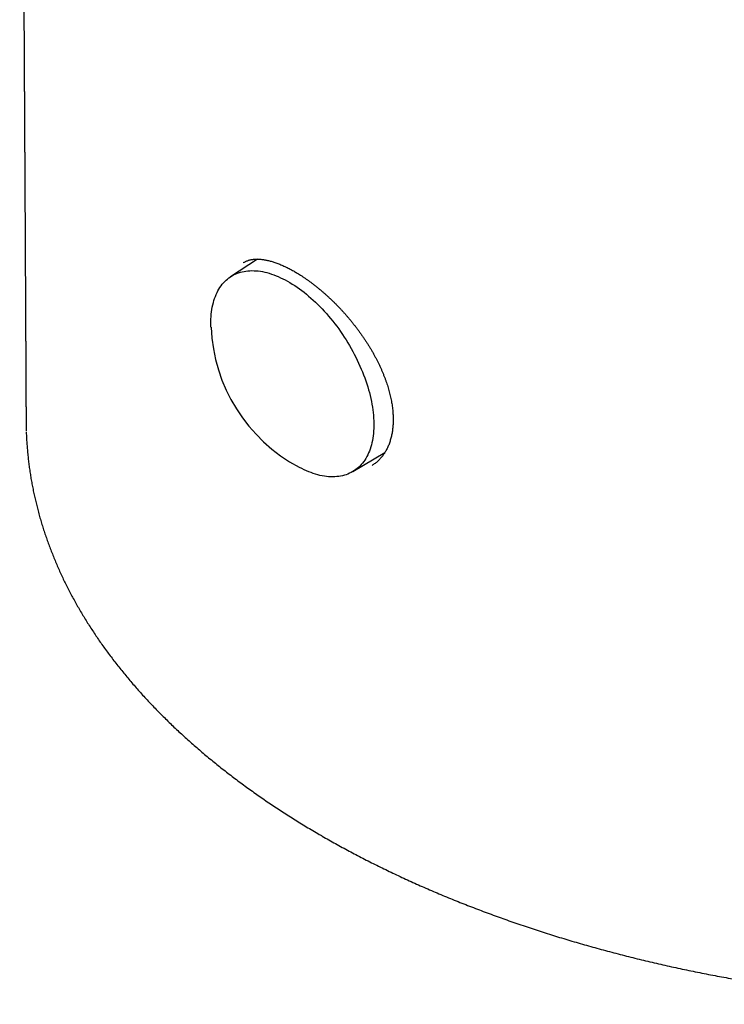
# Model space of a CAD drawing. Header units: millimetres. Extents: x 8 to 539, y 12 to 377.
# Tile 23 of 66: x 460 to 481, y 69 to 99. Entities that reach past the tile are written whole.
import ezdxf

# ---------------------------------------------------------------- set-up
doc = ezdxf.new("R2010")
doc.units = ezdxf.units.MM

msp = doc.modelspace()

# ---------------------------------------------------------------- linework, layer by layer
at = {"color": 7, "linetype": 'Continuous', "lineweight": 30}
for p, q in [((466.795, 91.507), (465.993, 90.979)), ((466.382, 91.401), (466.381, 91.4)), ((459.864, 86.62), (459.865, 86.549)), ((469.66, 85.137), (470.62, 85.713)), ((470.238, 85.323), (470.238, 85.322))]:
    msp.add_line(p, q, dxfattribs=at)
at = {"color": 7, "linetype": 'Continuous', "lineweight": 30, "flags": 128}
msp.add_lwpolyline([(465.406, 89.471), (465.406, 89.478), (465.404, 89.557), (465.404, 89.634), (465.406, 89.71), (465.41, 89.785), (465.416, 89.859), (465.424, 89.931), (465.434, 90.001), (465.446, 90.07), (465.46, 90.137), (465.477, 90.202), (465.495, 90.266), (465.514, 90.328), (465.536, 90.388), (465.56, 90.446), (465.586, 90.502), (465.614, 90.556), (465.643, 90.608), (465.674, 90.657), (465.707, 90.705), (465.742, 90.751), (465.779, 90.794), (465.817, 90.835), (465.857, 90.874), (465.899, 90.91), (465.942, 90.944), (465.987, 90.976), (466.033, 91.005), (466.081, 91.032), (466.131, 91.056), (466.181, 91.078), (466.234, 91.097), (466.287, 91.114), (466.342, 91.128), (466.398, 91.14), (466.455, 91.149), (466.514, 91.156), (466.573, 91.16), (466.634, 91.162), (466.695, 91.16), (466.758, 91.157), (466.821, 91.151), (466.886, 91.142), (466.951, 91.131), (467.017, 91.117), (467.083, 91.101), (467.15, 91.082), (467.218, 91.06), (467.286, 91.036), (467.355, 91.01), (467.424, 90.981), (467.494, 90.95), (467.563, 90.917), (467.633, 90.881), (467.703, 90.842), (467.774, 90.802), (467.844, 90.759), (467.914, 90.714), (467.985, 90.667), (468.055, 90.617), (468.125, 90.566), (468.195, 90.512), (468.264, 90.456), (468.333, 90.399), (468.402, 90.339), (468.47, 90.278), (468.538, 90.214), (468.605, 90.149), (468.672, 90.083), (468.738, 90.014), (468.803, 89.944), (468.867, 89.872), (468.931, 89.799), (468.993, 89.725), (469.055, 89.649), (469.115, 89.571), (469.175, 89.493), (469.233, 89.413), (469.291, 89.332), (469.347, 89.251), (469.402, 89.168), (469.455, 89.084), (469.507, 88.999), (469.558, 88.914), (469.608, 88.828), (469.655, 88.741), (469.702, 88.654), (469.747, 88.566), (469.79, 88.478), (469.832, 88.39), (469.872, 88.301), (469.91, 88.212), (469.947, 88.123), (469.982, 88.034), (470.015, 87.945), (470.046, 87.856), (470.076, 87.767), (470.103, 87.679), (470.129, 87.59), (470.153, 87.503), (470.175, 87.415), (470.195, 87.328), (470.213, 87.242), (470.229, 87.157), (470.243, 87.072), (470.255, 86.988), (470.266, 86.905), (470.274, 86.823), (470.28, 86.742), (470.284, 86.662), (470.286, 86.583), (470.286, 86.506), (470.284, 86.43), (470.28, 86.355), (470.274, 86.282), (470.266, 86.21), (470.256, 86.139), (470.244, 86.07), (470.23, 86.003), (470.214, 85.938), (470.196, 85.874), (470.176, 85.813), (470.154, 85.753), (470.13, 85.695), (470.104, 85.639), (470.076, 85.585), (470.047, 85.533), (470.016, 85.483), (469.983, 85.435), (469.948, 85.39), (469.911, 85.346), (469.873, 85.305), (469.833, 85.267), (469.791, 85.23), (469.748, 85.196), (469.703, 85.165), (469.657, 85.135), (469.609, 85.109), (469.559, 85.084), (469.509, 85.062), (469.456, 85.043), (469.403, 85.026), (469.348, 85.012), (469.292, 85), (469.235, 84.991), (469.176, 84.984), (469.117, 84.98), (469.056, 84.979), (468.995, 84.98), (468.932, 84.983), (468.869, 84.989), (468.804, 84.998), (468.739, 85.01), (468.673, 85.023), (468.607, 85.04), (468.54, 85.059), (468.472, 85.08), (468.404, 85.104), (468.335, 85.13), (468.266, 85.159), (468.196, 85.19), (468.127, 85.224), (468.057, 85.26), (468.046, 85.265)], dxfattribs=at)
at = {"color": 7, "linetype": 'Continuous', "lineweight": 30}
msp.add_arc((470.402, 89.675), 5, 182.3446, 241.8889, dxfattribs=at)
for points, knots in [([(459.672, 118.416), (459.672, 118.393), (459.672, 118.326), (459.673, 118.216), (459.674, 118.086), (459.675, 117.961), (459.676, 117.849), (459.677, 117.751), (459.677, 117.666), (459.678, 117.582), (459.678, 117.499), (459.679, 117.415), (459.68, 117.327), (459.68, 117.236), (459.681, 117.143), (459.682, 117.05), (459.682, 116.958), (459.683, 116.868), (459.684, 116.781), (459.684, 116.696), (459.685, 116.614), (459.685, 116.535), (459.686, 116.46), (459.686, 116.386), (459.687, 116.307), (459.687, 116.225), (459.688, 116.138), (459.689, 116.05), (459.689, 115.961), (459.69, 115.874), (459.691, 115.767), (459.692, 115.642), (459.693, 115.499), (459.694, 115.359), (459.695, 115.222), (459.695, 115.106), (459.696, 115.008), (459.697, 114.926), (459.697, 114.84), (459.698, 114.749), (459.698, 114.647), (459.699, 114.535), (459.7, 114.416), (459.701, 114.315), (459.701, 114.235), (459.702, 114.174), (459.702, 114.118), (459.703, 114.066), (459.703, 114.01), (459.703, 113.945), (459.704, 113.869), (459.704, 113.777), (459.705, 113.673), (459.706, 113.56), (459.707, 113.45), (459.707, 113.344), (459.708, 113.242), (459.709, 113.146), (459.709, 113.064), (459.71, 112.996), (459.71, 112.938), (459.711, 112.879), (459.711, 112.82), (459.711, 112.76), (459.712, 112.699), (459.712, 112.636), (459.713, 112.568), (459.713, 112.495), (459.714, 112.415), (459.714, 112.329), (459.715, 112.239), (459.716, 112.145), (459.716, 112.049), (459.717, 111.952), (459.717, 111.857), (459.718, 111.765), (459.719, 111.677), (459.719, 111.597), (459.72, 111.522), (459.72, 111.451), (459.721, 111.352), (459.722, 111.222), (459.723, 111.061), (459.724, 110.901), (459.725, 110.77), (459.725, 110.668), (459.726, 110.595), (459.726, 110.519), (459.727, 110.438), (459.727, 110.353), (459.728, 110.264), (459.729, 110.168), (459.729, 110.069), (459.73, 109.969), (459.731, 109.874), (459.731, 109.783), (459.732, 109.691), (459.732, 109.598), (459.733, 109.501), (459.734, 109.403), (459.734, 109.305), (459.735, 109.209), (459.735, 109.113), (459.736, 109.018), (459.737, 108.926), (459.737, 108.838), (459.738, 108.756), (459.738, 108.678), (459.739, 108.61), (459.739, 108.551), (459.739, 108.5), (459.74, 108.449), (459.74, 108.398), (459.74, 108.344), (459.741, 108.286), (459.741, 108.223), (459.742, 108.157), (459.742, 108.089), (459.743, 108.015), (459.743, 107.939), (459.744, 107.86), (459.744, 107.781), (459.745, 107.701), (459.745, 107.616), (459.746, 107.528), (459.746, 107.44), (459.747, 107.357), (459.747, 107.282), (459.748, 107.207), (459.748, 107.131), (459.749, 107.052), (459.749, 106.975), (459.75, 106.9), (459.75, 106.825), (459.751, 106.749), (459.751, 106.668), (459.752, 106.581), (459.752, 106.489), (459.753, 106.391), (459.753, 106.29), (459.754, 106.187), (459.755, 106.083), (459.755, 105.985), (459.756, 105.897), (459.756, 105.818), (459.757, 105.741), (459.757, 105.664), (459.758, 105.584), (459.758, 105.499), (459.759, 105.413), (459.759, 105.326), (459.76, 105.241), (459.76, 105.159), (459.761, 105.081), (459.761, 105.007), (459.762, 104.917), (459.763, 104.81), (459.763, 104.684), (459.764, 104.557), (459.765, 104.446), (459.765, 104.349), (459.766, 104.262), (459.766, 104.169), (459.767, 104.069), (459.768, 103.971), (459.768, 103.878), (459.769, 103.795), (459.769, 103.717), (459.77, 103.644), (459.77, 103.575), (459.77, 103.504), (459.771, 103.426), (459.771, 103.34), (459.772, 103.247), (459.773, 103.149), (459.773, 103.048), (459.774, 102.946), (459.774, 102.847), (459.775, 102.751), (459.776, 102.66), (459.776, 102.58), (459.776, 102.509), (459.777, 102.446), (459.777, 102.382), (459.778, 102.314), (459.778, 102.241), (459.779, 102.155), (459.779, 102.056), (459.78, 101.947), (459.78, 101.841), (459.781, 101.739), (459.782, 101.64), (459.782, 101.541), (459.783, 101.439), (459.783, 101.332), (459.784, 101.222), (459.785, 101.113), (459.785, 101.006), (459.786, 100.902), (459.786, 100.803), (459.787, 100.708), (459.788, 100.619), (459.788, 100.536), (459.788, 100.456), (459.789, 100.373), (459.789, 100.283), (459.79, 100.188), (459.791, 100.09), (459.791, 99.992), (459.792, 99.892), (459.792, 99.793), (459.793, 99.691), (459.793, 99.589), (459.794, 99.482), (459.795, 99.371), (459.795, 99.257), (459.796, 99.147), (459.797, 99.043), (459.797, 98.946), (459.798, 98.852), (459.798, 98.763), (459.799, 98.679), (459.799, 98.598), (459.8, 98.516), (459.8, 98.428), (459.801, 98.334), (459.801, 98.234), (459.802, 98.131), (459.802, 98.026), (459.803, 97.923), (459.804, 97.822), (459.804, 97.719), (459.805, 97.616), (459.805, 97.515), (459.806, 97.417), (459.806, 97.324), (459.807, 97.239), (459.807, 97.157), (459.808, 97.075), (459.808, 96.982), (459.809, 96.879), (459.809, 96.764), (459.81, 96.645), (459.811, 96.506), (459.812, 96.349), (459.813, 96.179), (459.814, 96.014), (459.815, 95.848), (459.815, 95.707), (459.816, 95.594), (459.816, 95.51), (459.817, 95.431), (459.817, 95.357), (459.818, 95.287), (459.818, 95.218), (459.818, 95.138), (459.819, 95.044), (459.82, 94.935), (459.82, 94.821), (459.821, 94.702), (459.821, 94.578), (459.822, 94.45), (459.823, 94.315), (459.824, 94.197), (459.824, 94.099), (459.824, 94.023), (459.825, 93.95), (459.825, 93.881), (459.826, 93.816), (459.826, 93.75), (459.826, 93.684), (459.827, 93.618), (459.827, 93.557), (459.827, 93.498), (459.828, 93.441), (459.828, 93.375), (459.828, 93.301), (459.829, 93.214), (459.829, 93.132), (459.83, 93.05), (459.83, 92.971), (459.831, 92.886), (459.831, 92.794), (459.832, 92.694), (459.832, 92.587), (459.833, 92.476), (459.833, 92.362), (459.834, 92.247), (459.835, 92.129), (459.835, 92.011), (459.836, 91.897), (459.836, 91.788), (459.837, 91.683), (459.837, 91.582), (459.838, 91.485), (459.838, 91.395), (459.839, 91.311), (459.839, 91.227), (459.84, 91.14), (459.84, 91.053), (459.841, 90.972), (459.841, 90.906), (459.841, 90.851), (459.842, 90.803), (459.842, 90.752), (459.842, 90.694), (459.842, 90.621), (459.843, 90.532), (459.843, 90.429), (459.844, 90.322), (459.845, 90.212), (459.845, 90.098), (459.846, 89.98), (459.846, 89.857), (459.847, 89.74), (459.848, 89.633), (459.848, 89.539), (459.849, 89.452), (459.849, 89.371), (459.849, 89.296), (459.85, 89.227), (459.85, 89.161), (459.85, 89.1), (459.851, 89.041), (459.851, 88.985), (459.851, 88.93), (459.851, 88.876), (459.852, 88.821), (459.852, 88.757), (459.852, 88.683), (459.853, 88.6), (459.853, 88.512), (459.854, 88.342), (459.855, 88.092), (459.857, 87.833), (459.858, 87.644), (459.858, 87.525), (459.859, 87.432), (459.859, 87.364), (459.859, 87.32), (459.86, 87.277), (459.86, 87.233), (459.86, 87.185), (459.86, 87.129), (459.861, 87.062), (459.861, 86.984), (459.861, 86.899), (459.862, 86.807), (459.862, 86.713), (459.863, 86.65), (459.863, 86.62)], [0, 0, 0, 0, 0.0021501, 0.0063702, 0.0104393, 0.0143824, 0.0182527, 0.0209737, 0.0236577, 0.0263037, 0.0289118, 0.0315199, 0.0342914, 0.0372448, 0.0401119, 0.0431009, 0.0460256, 0.0488551, 0.0515893, 0.0542276, 0.0568678, 0.0593542, 0.0616867, 0.0639605, 0.0664231, 0.0690874, 0.0717842, 0.0746282, 0.0774373, 0.0801826, 0.0828643, 0.0875001, 0.0920151, 0.0964342, 0.1007556, 0.1049782, 0.1074031, 0.1099778, 0.1127025, 0.1155772, 0.1185534, 0.1223915, 0.1261492, 0.1298206, 0.1318876, 0.1338009, 0.1355604, 0.1371662, 0.1386866, 0.1408691, 0.1432905, 0.1459509, 0.1495432, 0.1531167, 0.1565864, 0.1599524, 0.1631899, 0.1662226, 0.1690449, 0.1708698, 0.1726899, 0.1745327, 0.1763983, 0.1782866, 0.1801977, 0.1821514, 0.1842756, 0.1865934, 0.1891048, 0.1918099, 0.1946932, 0.197659, 0.2006907, 0.2037844, 0.2067812, 0.2097261, 0.2124718, 0.2150183, 0.2173655, 0.2195411, 0.2216796, 0.2267957, 0.2318098, 0.2368646, 0.2419397, 0.2441917, 0.2464607, 0.2488607, 0.2514013, 0.2540825, 0.2569042, 0.2598303, 0.2631289, 0.2662681, 0.2692477, 0.2720686, 0.2749144, 0.2779224, 0.2809071, 0.2840314, 0.2871474, 0.2901858, 0.2931465, 0.2962017, 0.2991295, 0.3018817, 0.3044583, 0.3068808, 0.3092723, 0.3108766, 0.3124758, 0.3140698, 0.3156587, 0.3172999, 0.3191502, 0.3212189, 0.323208, 0.3253644, 0.3276879, 0.3301391, 0.3326141, 0.3351075, 0.3376191, 0.3401313, 0.343129, 0.3459203, 0.3485052, 0.3508836, 0.3530554, 0.3555993, 0.3580681, 0.3604874, 0.3628571, 0.3651773, 0.367547, 0.370076, 0.3727644, 0.3757451, 0.3788298, 0.3820022, 0.3852622, 0.3885974, 0.3918186, 0.3944384, 0.3969277, 0.3992886, 0.4016828, 0.4042131, 0.4068794, 0.4096817, 0.41237, 0.4150748, 0.4176551, 0.4201098, 0.4224389, 0.4246423, 0.428601, 0.432573, 0.4365659, 0.4405141, 0.4430397, 0.4457671, 0.4487022, 0.451845, 0.4551932, 0.4579593, 0.4605726, 0.4630332, 0.465341, 0.4674959, 0.4695367, 0.4720735, 0.4747948, 0.4777005, 0.4807738, 0.4840657, 0.48727, 0.4903866, 0.4934131, 0.4962905, 0.498994, 0.5009962, 0.5029149, 0.5049306, 0.5070807, 0.5093651, 0.5117839, 0.5152309, 0.5186906, 0.5220215, 0.5252235, 0.5282966, 0.5313634, 0.53458, 0.5379469, 0.5414498, 0.5449093, 0.5482718, 0.5515371, 0.5546958, 0.5576771, 0.5604663, 0.5630685, 0.5654747, 0.5680826, 0.5708922, 0.5739037, 0.5770781, 0.5801746, 0.5831514, 0.5864395, 0.5895702, 0.5927434, 0.5960907, 0.5996121, 0.6032508, 0.6068031, 0.6099676, 0.6130443, 0.6160134, 0.6188139, 0.6214415, 0.6239043, 0.6264519, 0.6292021, 0.6321548, 0.6353102, 0.6386145, 0.6419518, 0.6451251, 0.6483242, 0.6515491, 0.6547999, 0.6579872, 0.661137, 0.664047, 0.6667172, 0.6691792, 0.6717373, 0.6744676, 0.6779064, 0.6815173, 0.6852504, 0.6891056, 0.6946899, 0.7000117, 0.7050953, 0.7102779, 0.7156261, 0.7183729, 0.7209911, 0.7234704, 0.7258105, 0.7280114, 0.7301055, 0.7322915, 0.7355034, 0.7389529, 0.7425688, 0.746307, 0.7501674, 0.7541718, 0.7584002, 0.7628599, 0.7652883, 0.7677081, 0.7700025, 0.77217, 0.7742105, 0.776124, 0.7783756, 0.7804216, 0.7823108, 0.7841518, 0.7859486, 0.787701, 0.7903654, 0.7929774, 0.7958106, 0.7981524, 0.8006447, 0.8032932, 0.8061694, 0.8092942, 0.8126679, 0.8162905, 0.8197756, 0.8233848, 0.8271116, 0.8308904, 0.8344907, 0.8378922, 0.8410951, 0.8443887, 0.8474418, 0.8502543, 0.8528472, 0.8553113, 0.8582252, 0.8609546, 0.8634992, 0.8658592, 0.867248, 0.8686846, 0.870306, 0.8721121, 0.8741031, 0.8772189, 0.880471, 0.8838207, 0.887268, 0.8908214, 0.8945245, 0.8983833, 0.902398, 0.9055418, 0.9084867, 0.911231, 0.9137749, 0.9161181, 0.9182619, 0.9202923, 0.9222614, 0.9240757, 0.9258345, 0.927538, 0.9291895, 0.9309217, 0.9328016, 0.9352068, 0.9378173, 0.9406326, 0.9435346, 0.9538301, 0.9640939, 0.9679282, 0.9716634, 0.9752808, 0.9766696, 0.9780403, 0.9793927, 0.9807419, 0.9822235, 0.9838704, 0.9860647, 0.988497, 0.9911672, 0.9940755, 0.9972218, 1, 1, 1, 1]), ([(466.382, 91.402), (466.391, 91.408), (466.411, 91.42), (466.442, 91.436), (466.477, 91.451), (466.515, 91.465), (466.554, 91.477), (466.594, 91.487), (466.634, 91.495), (466.676, 91.501), (466.718, 91.505), (466.762, 91.507), (466.807, 91.507), (466.854, 91.505), (466.901, 91.502), (466.95, 91.496), (467, 91.489), (467.051, 91.48), (467.103, 91.469), (467.156, 91.457), (467.211, 91.442), (467.266, 91.425), (467.323, 91.407), (467.381, 91.386), (467.44, 91.363), (467.5, 91.339), (467.561, 91.313), (467.623, 91.284), (467.686, 91.254), (467.75, 91.222), (467.814, 91.188), (467.868, 91.158), (467.9, 91.139), (467.911, 91.133)], [0, 0, 0, 0, 0.032377, 0.0668848, 0.1026357, 0.140549, 0.1775344, 0.2134771, 0.2484365, 0.2825545, 0.3160001, 0.3489401, 0.3815075, 0.4139112, 0.4463382, 0.4784087, 0.5102055, 0.5418042, 0.5732718, 0.6046685, 0.636048, 0.6674495, 0.6988873, 0.7309365, 0.76206, 0.7934536, 0.8250642, 0.8568422, 0.8887356, 0.9206912, 0.9526527, 0.9845503, 1, 1, 1, 1]), ([(467.911, 91.133), (467.927, 91.124), (467.965, 91.102), (468.025, 91.065), (468.091, 91.024), (468.158, 90.98), (468.226, 90.934), (468.294, 90.887), (468.363, 90.838), (468.431, 90.787), (468.5, 90.734), (468.568, 90.68), (468.636, 90.625), (468.705, 90.568), (468.773, 90.51), (468.841, 90.449), (468.909, 90.388), (468.977, 90.325), (469.044, 90.26), (469.111, 90.195), (469.178, 90.127), (469.244, 90.059), (469.31, 89.989), (469.375, 89.918), (469.439, 89.847), (469.502, 89.774), (469.565, 89.7), (469.626, 89.626), (469.686, 89.55), (469.746, 89.474), (469.805, 89.396), (469.862, 89.318), (469.918, 89.239), (469.973, 89.16), (470.027, 89.08), (470.08, 88.999), (470.131, 88.918), (470.181, 88.836), (470.229, 88.754), (470.276, 88.672), (470.321, 88.59), (470.364, 88.508), (470.406, 88.426), (470.446, 88.343), (470.485, 88.26), (470.522, 88.177), (470.557, 88.094), (470.59, 88.011), (470.622, 87.929), (470.652, 87.847), (470.679, 87.766), (470.705, 87.686), (470.729, 87.605), (470.751, 87.525), (470.771, 87.445), (470.79, 87.367), (470.806, 87.289), (470.82, 87.211), (470.833, 87.134), (470.843, 87.058), (470.852, 86.982), (470.859, 86.907), (470.863, 86.834), (470.866, 86.761), (470.867, 86.691), (470.866, 86.621), (470.863, 86.552), (470.858, 86.484), (470.852, 86.418), (470.843, 86.352), (470.833, 86.288), (470.82, 86.226), (470.806, 86.165), (470.79, 86.105), (470.773, 86.046), (470.753, 85.988), (470.732, 85.932), (470.709, 85.878), (470.684, 85.826), (470.658, 85.776), (470.63, 85.727), (470.6, 85.68), (470.569, 85.634), (470.535, 85.59), (470.5, 85.547), (470.463, 85.506), (470.425, 85.467), (470.385, 85.431), (470.344, 85.396), (470.301, 85.364), (470.266, 85.339), (470.244, 85.326), (470.238, 85.322)], [0, 0, 0, 0, 0.0081214, 0.0189875, 0.0299069, 0.0409082, 0.0519731, 0.063083, 0.0742191, 0.0853625, 0.0964889, 0.1075792, 0.1186315, 0.1296073, 0.1407865, 0.1519503, 0.163108, 0.1742685, 0.1854384, 0.1966264, 0.2078419, 0.219094, 0.2303431, 0.2415961, 0.2528115, 0.2640017, 0.2751789, 0.2863553, 0.2975408, 0.3087461, 0.3199833, 0.3312593, 0.3424731, 0.3536399, 0.3648523, 0.3760935, 0.387347, 0.3985925, 0.40981, 0.4209825, 0.4320929, 0.4431361, 0.4541919, 0.4653218, 0.4764857, 0.4876658, 0.4988421, 0.5099928, 0.5211004, 0.532148, 0.5431193, 0.5540178, 0.565129, 0.5761389, 0.5871203, 0.5980872, 0.6090536, 0.6200305, 0.6310309, 0.6420695, 0.6531609, 0.6642554, 0.675217, 0.6861597, 0.6970975, 0.7080428, 0.7190075, 0.7300065, 0.7410553, 0.7521693, 0.7633551, 0.7741412, 0.7853486, 0.7966173, 0.8079333, 0.8192809, 0.8306449, 0.8420102, 0.8533582, 0.8646758, 0.8759893, 0.8876114, 0.899364, 0.9111965, 0.9230915, 0.9350311, 0.946997, 0.958971, 0.9709307, 0.9828904, 0.9949639, 1, 1, 1, 1]), ([(459.864, 86.547), (459.864, 86.51), (459.865, 86.447), (459.867, 86.385), (459.868, 86.36)], [0, 0, 0, 0, 0.593627, 1, 1, 1, 1]), ([(459.869, 86.333), (459.869, 86.313), (459.871, 86.239), (459.878, 86.111), (459.888, 85.948), (459.901, 85.785), (459.916, 85.622), (459.934, 85.459), (459.954, 85.296), (459.978, 85.133), (460.003, 84.97), (460.032, 84.808), (460.062, 84.645), (460.096, 84.482), (460.132, 84.32), (460.171, 84.157), (460.212, 83.995), (460.256, 83.834), (460.302, 83.672), (460.351, 83.511), (460.403, 83.349), (460.457, 83.188), (460.513, 83.027), (460.573, 82.866), (460.634, 82.706), (460.699, 82.546), (460.765, 82.387), (460.834, 82.229), (460.905, 82.072), (460.979, 81.914), (461.056, 81.757), (461.135, 81.6), (461.216, 81.444), (461.3, 81.288), (461.386, 81.133), (461.475, 80.979), (461.566, 80.825), (461.66, 80.671), (461.756, 80.519), (461.854, 80.366), (461.955, 80.215), (462.058, 80.064), (462.164, 79.913), (462.272, 79.763), (462.383, 79.614), (462.496, 79.465), (462.612, 79.316), (462.73, 79.168), (462.85, 79.021), (462.973, 78.874), (463.099, 78.728), (463.227, 78.582), (463.357, 78.437), (463.489, 78.293), (463.624, 78.149), (463.762, 78.006), (463.901, 77.864), (464.043, 77.723), (464.187, 77.582), (464.333, 77.442), (464.482, 77.303), (464.632, 77.165), (464.785, 77.029), (464.939, 76.893), (465.096, 76.757), (465.255, 76.623), (465.416, 76.489), (465.579, 76.357), (465.744, 76.225), (465.912, 76.094), (466.081, 75.965), (466.252, 75.836), (466.426, 75.708), (466.602, 75.581), (466.779, 75.455), (466.958, 75.33), (467.139, 75.207), (467.322, 75.084), (467.507, 74.963), (467.693, 74.843), (467.881, 74.723), (468.071, 74.605), (468.263, 74.488), (468.457, 74.372), (468.615, 74.279), (468.709, 74.225), (468.737, 74.209)], [0, 0, 0, 0, 0.004404, 0.016306, 0.028218, 0.040144, 0.052099, 0.064055, 0.076014, 0.087976, 0.099944, 0.11192, 0.123906, 0.135903, 0.147913, 0.159938, 0.171984, 0.183956, 0.19597, 0.208016, 0.220085, 0.232169, 0.244259, 0.256347, 0.268422, 0.280477, 0.292503, 0.304493, 0.316464, 0.328527, 0.340579, 0.352622, 0.364657, 0.376686, 0.38871, 0.400732, 0.412752, 0.424772, 0.436793, 0.448816, 0.460844, 0.472876, 0.484916, 0.496964, 0.509021, 0.52109, 0.533171, 0.545266, 0.557377, 0.569504, 0.58165, 0.593794, 0.605946, 0.618105, 0.630271, 0.642448, 0.654638, 0.666784, 0.678994, 0.691208, 0.703404, 0.715563, 0.72767, 0.739854, 0.752028, 0.764197, 0.776362, 0.788525, 0.800687, 0.812849, 0.825014, 0.837181, 0.849354, 0.861532, 0.873694, 0.885842, 0.897979, 0.910105, 0.922223, 0.934334, 0.946439, 0.95854, 0.970638, 0.982736, 0.994834, 1, 1, 1, 1]), ([(468.737, 74.209), (468.739, 74.208), (468.806, 74.169), (468.94, 74.092), (469.14, 73.98), (469.342, 73.869), (469.545, 73.759), (469.75, 73.65), (469.957, 73.543), (470.166, 73.436), (470.377, 73.331), (470.589, 73.226), (470.803, 73.123), (471.02, 73.02), (471.238, 72.919), (471.458, 72.819), (471.679, 72.72), (471.902, 72.622), (472.127, 72.525), (472.353, 72.43), (472.581, 72.336), (472.81, 72.243), (473.041, 72.151), (473.274, 72.061), (473.508, 71.972), (473.743, 71.884), (473.98, 71.797), (474.218, 71.712), (474.457, 71.628), (474.698, 71.545), (474.94, 71.463), (475.182, 71.383), (475.426, 71.305), (475.671, 71.228), (475.917, 71.152), (476.164, 71.077), (476.412, 71.004), (476.662, 70.932), (476.912, 70.862), (477.164, 70.793), (477.417, 70.725), (477.67, 70.659), (477.924, 70.594), (478.179, 70.53), (478.435, 70.469), (478.692, 70.408), (478.949, 70.349), (479.208, 70.291), (479.467, 70.235), (479.728, 70.18), (479.989, 70.126), (480.252, 70.074), (480.515, 70.024), (480.779, 69.974), (481.044, 69.926), (481.31, 69.88), (481.578, 69.835), (481.846, 69.791), (482.115, 69.749), (482.385, 69.708), (482.656, 69.669), (482.927, 69.631), (483.198, 69.594), (483.47, 69.559), (483.744, 69.526), (484.018, 69.493), (484.293, 69.463), (484.568, 69.433), (484.844, 69.406), (485.119, 69.379), (485.394, 69.355), (485.669, 69.332), (485.945, 69.31), (486.221, 69.29), (486.498, 69.271), (486.775, 69.254), (487.052, 69.238), (487.33, 69.224), (487.607, 69.211), (487.885, 69.2), (488.162, 69.19), (488.44, 69.182), (488.718, 69.175), (488.996, 69.17), (489.274, 69.166), (489.551, 69.164), (489.828, 69.163), (490.105, 69.164), (490.382, 69.166), (490.659, 69.17), (490.936, 69.175), (491.213, 69.182), (491.489, 69.19), (491.766, 69.2), (492.042, 69.211), (492.318, 69.224), (492.594, 69.238), (492.871, 69.254), (493.148, 69.272), (493.425, 69.29), (493.702, 69.311), (493.979, 69.333), (494.255, 69.356), (494.53, 69.381), (494.805, 69.407), (495.079, 69.435), (495.353, 69.464), (495.627, 69.495), (495.902, 69.527), (496.175, 69.561), (496.448, 69.596), (496.72, 69.632), (496.991, 69.67), (497.261, 69.71), (497.53, 69.751), (497.799, 69.793), (498.067, 69.837), (498.334, 69.882), (498.601, 69.929), (498.866, 69.977), (499.131, 70.026), (499.395, 70.077), (499.659, 70.13), (499.922, 70.183), (500.184, 70.239), (500.445, 70.296), (500.706, 70.354), (500.966, 70.413), (501.225, 70.475), (501.482, 70.537), (501.738, 70.6), (501.992, 70.665), (502.246, 70.731), (502.498, 70.799), (502.749, 70.868), (502.998, 70.938), (503.248, 71.01), (503.496, 71.083), (503.743, 71.158), (503.988, 71.233), (504.232, 71.311), (504.475, 71.389), (504.717, 71.469), (504.958, 71.55), (505.198, 71.632), (505.436, 71.716), (505.673, 71.801), (505.909, 71.888), (506.143, 71.975), (506.376, 72.064), (506.608, 72.155), (506.839, 72.246), (507.069, 72.339), (507.297, 72.434), (507.523, 72.529), (507.748, 72.626), (507.97, 72.723), (508.192, 72.822), (508.411, 72.922), (508.629, 73.024), (508.845, 73.126), (509.059, 73.229), (509.272, 73.334), (509.483, 73.44), (509.692, 73.547), (509.9, 73.655), (510.106, 73.764), (510.31, 73.875), (510.513, 73.986), (510.714, 74.099), (510.913, 74.213), (511.111, 74.329), (511.307, 74.445), (511.501, 74.562), (511.693, 74.681), (511.884, 74.8), (512.072, 74.921), (512.258, 75.042), (512.442, 75.164), (512.624, 75.288), (512.804, 75.412), (512.982, 75.537), (513.158, 75.663), (513.332, 75.79), (513.503, 75.918), (513.673, 76.047), (513.841, 76.177), (514.007, 76.308), (514.171, 76.44), (514.333, 76.573), (514.493, 76.707), (514.651, 76.842), (514.807, 76.978), (514.961, 77.115), (515.113, 77.254), (515.263, 77.393), (515.411, 77.533), (515.557, 77.674), (515.7, 77.815), (515.841, 77.957), (515.979, 78.099), (516.115, 78.243), (516.248, 78.387), (516.38, 78.531), (516.509, 78.677), (516.606, 78.789), (516.66, 78.853), (516.673, 78.868)], [0, 0, 0, 0, 0.0001409, 0.0050327, 0.0099244, 0.0148166, 0.0197098, 0.0246047, 0.0295018, 0.0344018, 0.0393053, 0.0442129, 0.0491253, 0.0540431, 0.0589669, 0.0638975, 0.0688289, 0.0737591, 0.0786889, 0.0836187, 0.0885491, 0.0934808, 0.0984142, 0.1033502, 0.1082893, 0.1132321, 0.1181799, 0.1231063, 0.1280452, 0.1329863, 0.1379205, 0.1428406, 0.1477491, 0.1526713, 0.157591, 0.162509, 0.1674258, 0.1723421, 0.1772601, 0.1821734, 0.1870818, 0.1919858, 0.1968861, 0.2017834, 0.2066782, 0.2115712, 0.2164631, 0.2213544, 0.2262458, 0.2311377, 0.2360308, 0.2409257, 0.2458229, 0.2507232, 0.2556272, 0.2605355, 0.2654487, 0.2703674, 0.2752924, 0.2802242, 0.2851646, 0.2900683, 0.2949871, 0.2999171, 0.3048553, 0.3097983, 0.3147431, 0.3196857, 0.3246224, 0.3295501, 0.3344656, 0.339366, 0.3442766, 0.3492044, 0.3541283, 0.3590487, 0.3639664, 0.3688819, 0.373796, 0.3787091, 0.3836221, 0.3885354, 0.3934495, 0.3983597, 0.4032623, 0.4081612, 0.4130573, 0.4179512, 0.4228434, 0.4277347, 0.4326257, 0.4375169, 0.442409, 0.4473025, 0.4522008, 0.4570812, 0.4619782, 0.4668886, 0.4718094, 0.4767374, 0.4816694, 0.4866022, 0.4915317, 0.4964544, 0.5013674, 0.506267, 0.5111816, 0.5161316, 0.5210752, 0.5260129, 0.5309454, 0.5358733, 0.5407972, 0.5457179, 0.5506358, 0.5555517, 0.5604662, 0.5653798, 0.5702933, 0.5752071, 0.5801218, 0.5850381, 0.5899564, 0.5948775, 0.599802, 0.6047305, 0.6096637, 0.6146023, 0.6195478, 0.6244589, 0.6293668, 0.6342721, 0.6391756, 0.6440789, 0.648975, 0.6538747, 0.658786, 0.6637021, 0.6686149, 0.6735168, 0.6784146, 0.6833315, 0.688247, 0.6931617, 0.6980762, 0.7029911, 0.707907, 0.7128244, 0.7177442, 0.7226668, 0.7275927, 0.7325212, 0.737467, 0.7424066, 0.7473406, 0.7522696, 0.7571944, 0.7621155, 0.7670336, 0.7719493, 0.7768632, 0.781776, 0.7866883, 0.7916008, 0.7965138, 0.801428, 0.806344, 0.8112625, 0.816184, 0.8211092, 0.8260388, 0.8309732, 0.8359132, 0.8408507, 0.8457848, 0.8507138, 0.8556384, 0.8605592, 0.8654769, 0.8703921, 0.8753053, 0.8802173, 0.8851287, 0.8900399, 0.8949517, 0.8998644, 0.9047787, 0.9096953, 0.9146146, 0.9195375, 0.9244643, 0.9293959, 0.9343327, 0.9392754, 0.9442246, 0.9491815, 0.9541499, 0.9590926, 0.9640304, 0.9689641, 0.9738941, 0.9788212, 0.9837459, 0.9886688, 0.9935906, 0.9985119, 1, 1, 1, 1])]:
    msp.add_open_spline(points, degree=3, knots=knots, dxfattribs=at)

doc.saveas('drawing.dxf')
